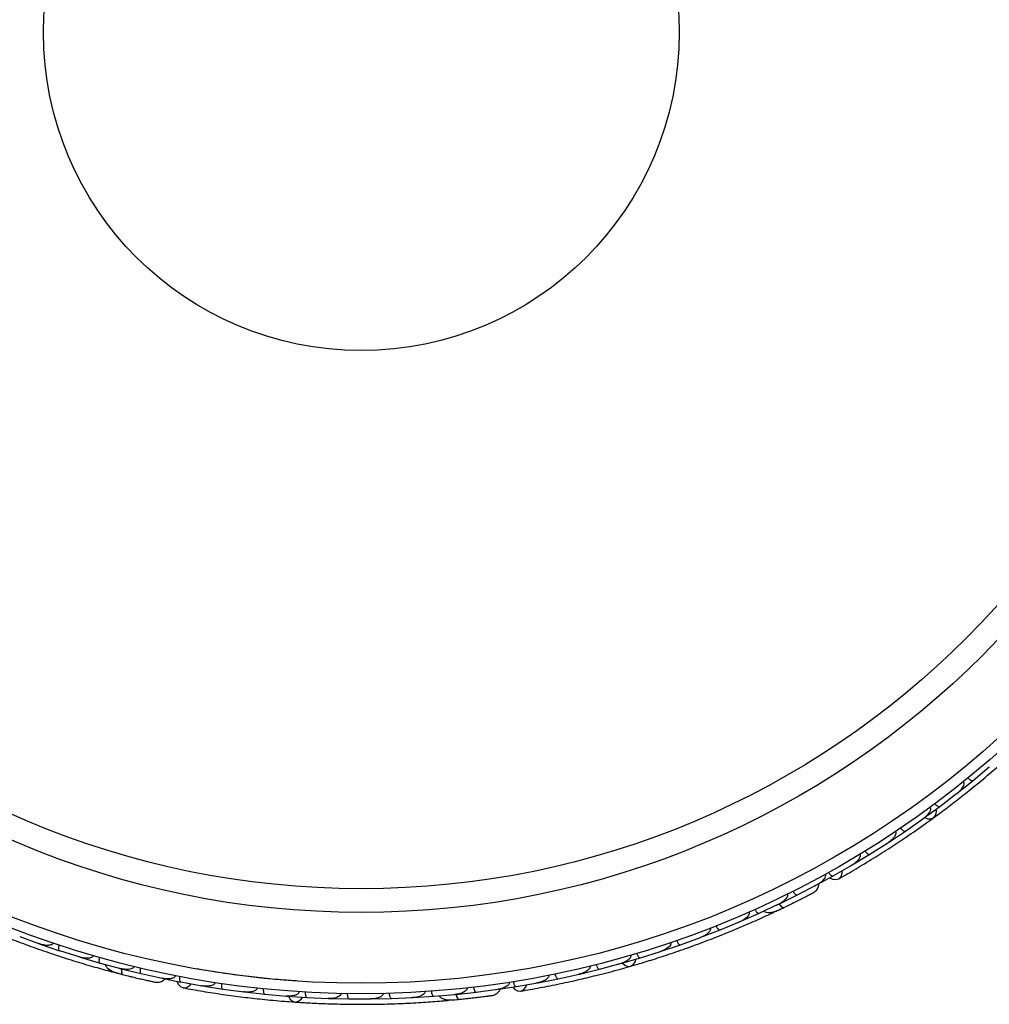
# Model space of a CAD drawing. Header units: millimetres. Extents: x 67.9 to 154, y 110.8 to 178.6.
# Tile 84 of 109: x 118.1 to 122.7, y 117.2 to 121.8. Entities that reach past the tile are written whole.
import ezdxf

# ---------------------------------------------------------------- set-up
doc = ezdxf.new("R2010")
doc.units = ezdxf.units.MM

msp = doc.modelspace()

# ---------------------------------------------------------------- linework, layer by layer
at = {"color": 7, "linetype": 'Continuous', "lineweight": 25}
for p, q in [((122.5907, 118.2229), (122.6678, 118.2878)), ((122.6622, 118.2831), (122.6677, 118.2877)), ((122.5146, 118.1618), (122.5908, 118.2228)), ((122.4324, 118.099), (122.5122, 118.1604)), ((122.5062, 118.1558), (122.5121, 118.1603)), ((122.3536, 118.0413), (122.4324, 118.0989)), ((122.2686, 117.982), (122.3511, 118.04)), ((122.3449, 118.0356), (122.3509, 118.0398)), ((122.1871, 117.9276), (122.2686, 117.9819)), ((122.0992, 117.8719), (122.1846, 117.9264)), ((122.1783, 117.9225), (122.1843, 117.9263)), ((122.0151, 117.821), (122.0993, 117.8719)), ((121.9243, 117.7689), (122.0125, 117.8199)), ((122.0064, 117.8164), (122.0122, 117.8197)), ((121.8375, 117.7213), (121.9244, 117.7688)), ((121.7543, 117.6783), (121.8446, 117.7257)), ((121.8396, 117.723), (121.8447, 117.7257)), ((121.6659, 117.6347), (121.7543, 117.6783)), ((121.5715, 117.5909), (121.6633, 117.6339)), ((121.6575, 117.6312), (121.6633, 117.6339)), ((121.4818, 117.5514), (121.5715, 117.5908)), ((121.6445, 117.5972), (121.6522, 117.6008)), ((121.3859, 117.5119), (121.4791, 117.5507)), ((121.4727, 117.548), (121.4792, 117.5507)), ((121.2948, 117.4765), (121.3859, 117.5118)), ((118.0513, 117.48), (118.146, 117.4457)), ((118.1391, 117.4482), (118.1459, 117.4457)), ((118.1485, 117.4444), (118.2409, 117.4129)), ((121.1051, 117.4099), (121.1975, 117.4412)), ((121.1975, 117.4412), (121.2921, 117.4759)), ((121.2852, 117.4734), (121.2921, 117.4758)), ((118.241, 117.413), (118.3374, 117.3828)), ((121.0063, 117.379), (121.1023, 117.4094)), ((121.0951, 117.4071), (121.1022, 117.4094)), ((118.3307, 117.3849), (118.3374, 117.3828)), ((118.3398, 117.3816), (118.4339, 117.3541)), ((118.4339, 117.3542), (118.5319, 117.3282)), ((120.8124, 117.3251), (120.9098, 117.3513)), ((120.9025, 117.3493), (120.9096, 117.3512)), ((120.9126, 117.3517), (121.0064, 117.3789)), ((118.4939, 117.3121), (118.5364, 117.301)), ((118.5258, 117.3298), (118.532, 117.3282)), ((118.5345, 117.3271), (118.6302, 117.3037)), ((118.6302, 117.3037), (118.7298, 117.2819)), ((120.6156, 117.2795), (120.7144, 117.3016)), ((120.7072, 117.3), (120.7142, 117.3015)), ((120.7173, 117.3018), (120.8124, 117.325)), ((118.7216, 117.2832), (118.8186, 117.2637)), ((118.7243, 117.2831), (118.7299, 117.2819)), ((118.8187, 117.2638), (118.9189, 117.2462)), ((120.416, 117.2425), (120.5163, 117.2603)), ((120.5094, 117.2591), (120.516, 117.2602)), ((120.5191, 117.2604), (120.6156, 117.2795)), ((118.9121, 117.2474), (118.9186, 117.2463)), ((118.9217, 117.2454), (119.0189, 117.2302)), ((119.0189, 117.2303), (119.1193, 117.2172)), ((119.1119, 117.2182), (119.119, 117.2172)), ((119.122, 117.2165), (119.2193, 117.2057)), ((119.2193, 117.2058), (119.3199, 117.1971)), ((120.1273, 117.2049), (120.2253, 117.2155)), ((120.2253, 117.2156), (120.3263, 117.2292)), ((120.3182, 117.2275), (120.416, 117.2425)), ((120.3207, 117.2284), (120.3264, 117.2292)), ((119.3123, 117.1978), (119.3196, 117.1971)), ((119.3226, 117.1965), (119.42, 117.19)), ((119.42, 117.1901), (119.5207, 117.1859)), ((119.5131, 117.1862), (119.5205, 117.1859)), ((119.5234, 117.1854), (119.621, 117.1832)), ((119.621, 117.1832), (119.7217, 117.1834)), ((119.7144, 117.1834), (119.7216, 117.1834)), ((119.7245, 117.1831), (119.8222, 117.1851)), ((119.8222, 117.1852), (119.923, 117.1898)), ((119.9161, 117.1894), (119.9231, 117.1897)), ((119.9258, 117.1895), (120.0236, 117.1958)), ((120.0236, 117.1959), (120.1245, 117.205)), ((120.0944, 117.1769), (120.1381, 117.181)), ((120.1182, 117.2044), (120.1246, 117.205))]:
    msp.add_line(p, q, dxfattribs=at)
at = {"color": 7, "linetype": 'Continuous', "lineweight": 25, "flags": 128}
for points in [[(122.3608, 118.0463), (122.3747, 118.0408), (122.3906, 118.0405), (122.404, 118.0468), (122.4129, 118.0588), (122.4161, 118.0748), (122.415, 118.0857)], [(121.9092, 117.7601), (121.9213, 117.7535), (121.9373, 117.7509), (121.9516, 117.7554), (121.9622, 117.7662), (121.9674, 117.7817), (121.9675, 117.7934)], [(120.921, 117.3539), (120.9322, 117.344), (120.9471, 117.3383), (120.9618, 117.3396), (120.9743, 117.3479), (120.9828, 117.3618), (120.9854, 117.3724)], [(118.5902, 117.2874), (118.5899, 117.2875), (118.5896, 117.2876)], [(118.8014, 117.2668), (118.8064, 117.2539), (118.817, 117.2417), (118.8309, 117.2359), (118.8459, 117.2374), (118.8599, 117.246), (118.8675, 117.2548)], [(120.3988, 117.2395), (120.4079, 117.2291), (120.422, 117.2212), (120.437, 117.2205), (120.4506, 117.2271), (120.4609, 117.2399), (120.465, 117.2508)], [(119.3313, 117.1958), (119.3384, 117.1826), (119.3504, 117.1721), (119.3647, 117.1684), (119.3793, 117.1718), (119.392, 117.182), (119.3981, 117.1911)], [(120.1933, 117.1866), (120.193, 117.1865), (120.1926, 117.1865)]]:
    msp.add_lwpolyline(points, dxfattribs=at)
at = {"color": 1, "linetype": 'Continuous', "lineweight": 25, "flags": 128}
for points in [[(121.6671, 117.6348), (121.6686, 117.6328), (121.6736, 117.6268), (121.6784, 117.6222), (121.6828, 117.6192), (121.6867, 117.618), (121.6898, 117.6184)], [(118.5354, 117.3272), (118.5352, 117.324), (118.5353, 117.3161), (118.536, 117.3095), (118.5375, 117.3044), (118.5396, 117.3009), (118.5423, 117.2992)], [(120.1282, 117.2052), (120.1291, 117.2021), (120.1318, 117.1948), (120.1348, 117.1888), (120.1379, 117.1845), (120.1411, 117.182), (120.1442, 117.1813)]]:
    msp.add_lwpolyline(points, dxfattribs=at)
at = {"color": 7, "linetype": 'Continuous', "lineweight": 25}
for radius in [4.575, 4.525, 4.188, 4.075, 1.5135]:
    msp.add_circle((119.6776, 121.7827), radius, dxfattribs=at)
for centre, start, end in [((121.6319, 117.6192), 245.6192, 291.099), ((118.4984, 117.3371), 205.6192, 251.099), ((120.09, 117.2019), 225.6192, 271.099)]:
    msp.add_arc(centre, 0.0257, start, end, dxfattribs=at)
for points, knots in [([(122.4027, 118.0458), (122.4213, 118.0595), (122.4583, 118.0867), (122.5264, 118.1388), (122.6, 118.1976), (122.677, 118.2617), (122.7541, 118.3289), (122.828, 118.3961), (122.8969, 118.4616), (122.9357, 118.5002), (122.9551, 118.5195)], [0, 0, 0, 0, 0.125142, 0.249793, 0.374676, 0.499862, 0.624967, 0.750259, 0.875063, 1, 1, 1, 1]), ([(122.5435, 118.2166), (122.5437, 118.2164), (122.5444, 118.2155), (122.5456, 118.2133), (122.5464, 118.2096), (122.546, 118.2028), (122.5428, 118.1945), (122.5329, 118.1783), (122.5218, 118.1674), (122.5124, 118.16), (122.5123, 118.16)], [0, 0, 0, 0, 0.013073, 0.044023, 0.100225, 0.166357, 0.329721, 0.473923, 0.996413, 1, 1, 1, 1]), ([(122.5669, 118.2355), (122.567, 118.2353), (122.5688, 118.2331), (122.5726, 118.2292), (122.5782, 118.2248), (122.5837, 118.222), (122.588, 118.2214), (122.5901, 118.2222), (122.5908, 118.2228), (122.5908, 118.2228)], [0, 0, 0, 0, 0.0167419, 0.2070718, 0.3985504, 0.5993354, 0.8310375, 0.9934948, 1, 1, 1, 1]), ([(122.4091, 118.1126), (122.41, 118.1114), (122.4126, 118.1081), (122.4173, 118.1035), (122.4228, 118.0996), (122.428, 118.0976), (122.431, 118.0979), (122.4322, 118.0987), (122.4324, 118.0988), (122.4324, 118.0989)], [0, 0, 0, 0, 0.1158119, 0.3058371, 0.5011744, 0.7257197, 0.95044, 0.9934949, 1, 1, 1, 1]), ([(122.3849, 118.0947), (122.3852, 118.0943), (122.3863, 118.0928), (122.3873, 118.0896), (122.3874, 118.0822), (122.3836, 118.0734), (122.3727, 118.057), (122.361, 118.0465), (122.3513, 118.0395), (122.3512, 118.0395)], [0, 0, 0, 0, 0.02335, 0.0734618, 0.134698, 0.325553, 0.4727956, 0.9964114, 1, 1, 1, 1]), ([(121.9507, 117.7548), (121.9774, 117.7701), (122.0283, 117.7992), (122.1131, 117.8505), (122.1943, 117.902), (122.2765, 117.9566), (122.344, 118.0032), (122.386, 118.0339), (122.3982, 118.0428)], [0, 0, 0, 0, 0.2180556, 0.4147202, 0.5912036, 0.7489875, 0.9272426, 1, 1, 1, 1]), ([(122.2208, 117.9797), (122.2212, 117.979), (122.2221, 117.9776), (122.2229, 117.9746), (122.2229, 117.9693), (122.2205, 117.9623), (122.2133, 117.9501), (122.2012, 117.9378), (122.1897, 117.9292), (122.1847, 117.926), (122.1846, 117.9259)], [0, 0, 0, 0, 0.033619, 0.06472, 0.12594, 0.251128, 0.375462, 0.735616, 0.996419, 1, 1, 1, 1]), ([(122.2458, 117.9966), (122.2468, 117.9953), (122.2492, 117.9919), (122.2537, 117.9871), (122.259, 117.983), (122.2641, 117.9808), (122.2671, 117.981), (122.2684, 117.9817), (122.2686, 117.9818), (122.2686, 117.9818)], [0, 0, 0, 0, 0.115717, 0.305809, 0.501194, 0.725709, 0.950396, 0.993491, 1, 1, 1, 1]), ([(122.0512, 117.8716), (122.0517, 117.8706), (122.0524, 117.8694), (122.053, 117.8665), (122.053, 117.8615), (122.0502, 117.8543), (122.0423, 117.8423), (122.0296, 117.8305), (122.0178, 117.8225), (122.0125, 117.8194), (122.0125, 117.8193)], [0, 0, 0, 0, 0.043992, 0.056542, 0.118212, 0.248584, 0.377912, 0.733921, 0.996423, 1, 1, 1, 1]), ([(122.0772, 117.8875), (122.0773, 117.8873), (122.0788, 117.8849), (122.082, 117.8805), (122.087, 117.8755), (122.0921, 117.8719), (122.0963, 117.8707), (122.0985, 117.8713), (122.0992, 117.8717), (122.0992, 117.8717)], [0, 0, 0, 0, 0.016361, 0.206885, 0.398546, 0.599431, 0.830981, 0.993482, 1, 1, 1, 1]), ([(121.8858, 117.7759), (121.886, 117.7756), (121.8867, 117.7742), (121.8875, 117.7712), (121.8871, 117.7658), (121.8828, 117.7556), (121.8728, 117.7445), (121.859, 117.7335), (121.8497, 117.7278), (121.8448, 117.7252), (121.8448, 117.7252)], [0, 0, 0, 0, 0.0165279, 0.0607653, 0.1238722, 0.2334997, 0.5249132, 0.7588895, 0.9964268, 1, 1, 1, 1]), ([(121.903, 117.7854), (121.9038, 117.7841), (121.9059, 117.7805), (121.91, 117.7753), (121.9149, 117.7707), (121.9198, 117.7681), (121.9227, 117.768), (121.924, 117.7686), (121.9243, 117.7687), (121.9243, 117.7687)], [0, 0, 0, 0, 0.1152798, 0.3056806, 0.5012898, 0.7256609, 0.9501956, 0.9934701, 1, 1, 1, 1]), ([(121.8319, 117.6902), (121.8354, 117.6926), (121.8421, 117.6972), (121.8496, 117.7068), (121.8541, 117.717), (121.8565, 117.7253), (121.8561, 117.7301), (121.856, 117.7314)], [0, 0, 0, 0, 0.25091, 0.490928, 0.714443, 0.918171, 1, 1, 1, 1]), ([(121.7064, 117.6821), (121.7067, 117.6815), (121.7074, 117.6799), (121.7078, 117.6764), (121.7068, 117.6706), (121.7005, 117.6591), (121.6857, 117.6458), (121.6713, 117.6372), (121.6635, 117.6335), (121.6634, 117.6334)], [0, 0, 0, 0, 0.027389, 0.072139, 0.141885, 0.269095, 0.620342, 0.996419, 1, 1, 1, 1]), ([(121.6869, 117.617), (121.6956, 117.6212), (121.7128, 117.6295), (121.7393, 117.6426), (121.7646, 117.6554), (121.7875, 117.667), (121.8068, 117.677), (121.8212, 117.6845), (121.8304, 117.6893), (121.8315, 117.6899), (121.832, 117.6902)], [0, 0, 0, 0, 0.125334, 0.250235, 0.375705, 0.501507, 0.627081, 0.752403, 0.878333, 1, 1, 1, 1]), ([(121.7338, 117.6958), (121.7346, 117.6945), (121.7365, 117.6908), (121.7404, 117.6855), (121.7451, 117.6806), (121.7499, 117.6778), (121.7528, 117.6776), (121.7542, 117.6781), (121.7544, 117.6782), (121.7544, 117.6782)], [0, 0, 0, 0, 0.115379, 0.305714, 0.501275, 0.725673, 0.950237, 0.993474, 1, 1, 1, 1]), ([(121.807, 117.6771), (121.8137, 117.6806), (121.827, 117.6875), (121.8302, 117.6892), (121.8318, 117.6901)], [0, 0, 0, 0, 0.499789, 1, 1, 1, 1]), ([(121.6681, 117.6358), (121.6682, 117.6356), (121.6711, 117.631), (121.6769, 117.6246), (121.6843, 117.6183), (121.6882, 117.6177), (121.6897, 117.6184), (121.6898, 117.6184)], [0, 0, 0, 0, 0.010892, 0.332464, 0.654127, 0.975786, 1, 1, 1, 1]), ([(121.7146, 117.6305), (121.7161, 117.6312), (121.7228, 117.6345), (121.7292, 117.6377), (121.7342, 117.6401)], [0, 0, 0, 0, 0.22872, 1, 1, 1, 1]), ([(120.9603, 117.3391), (120.9824, 117.3456), (121.0265, 117.3585), (121.1083, 117.3843), (121.1975, 117.4143), (121.2919, 117.4482), (121.3873, 117.485), (121.4797, 117.5229), (121.5668, 117.5608), (121.6165, 117.5838), (121.6414, 117.5953)], [0, 0, 0, 0, 0.125142, 0.249793, 0.374676, 0.499862, 0.624967, 0.750259, 0.875063, 1, 1, 1, 1]), ([(121.5241, 117.5969), (121.5244, 117.596), (121.5252, 117.594), (121.5252, 117.59), (121.5233, 117.5836), (121.5144, 117.571), (121.4987, 117.5596), (121.4847, 117.5526), (121.4792, 117.5502), (121.4792, 117.5502)], [0, 0, 0, 0, 0.038857, 0.084812, 0.162938, 0.312696, 0.736905, 0.996415, 1, 1, 1, 1]), ([(121.5518, 117.6092), (121.5525, 117.6078), (121.5543, 117.6041), (121.5579, 117.5986), (121.5624, 117.5935), (121.567, 117.5905), (121.57, 117.5902), (121.5714, 117.5906), (121.5716, 117.5907), (121.5716, 117.5907)], [0, 0, 0, 0, 0.11561, 0.30578, 0.501222, 0.725698, 0.950344, 0.993485, 1, 1, 1, 1]), ([(121.5938, 117.6015), (121.5956, 117.6003), (121.6017, 117.5964), (121.6198, 117.5937), (121.6497, 117.5993), (121.6762, 117.6119), (121.6899, 117.6184)], [0, 0, 0, 0, 0.072206, 0.238092, 0.606551, 1, 1, 1, 1]), ([(121.6522, 117.6009), (121.6522, 117.6008), (121.652, 117.6006), (121.6556, 117.6023), (121.6635, 117.6059), (121.6761, 117.6118), (121.686, 117.6166), (121.6889, 117.618)], [0, 0, 0, 0, 0.006342, 0.139132, 0.454171, 0.839273, 1, 1, 1, 1]), ([(117.8039, 117.5543), (117.825, 117.545), (117.8671, 117.5266), (117.9463, 117.4937), (118.034, 117.4593), (118.128, 117.4247), (118.2247, 117.3915), (118.3199, 117.3611), (118.411, 117.3342), (118.4639, 117.3199), (118.4903, 117.3127)], [0, 0, 0, 0, 0.125142, 0.249793, 0.374676, 0.499862, 0.624967, 0.750259, 0.875063, 1, 1, 1, 1]), ([(121.339, 117.52), (121.339, 117.52), (121.3395, 117.5188), (121.34, 117.5161), (121.3393, 117.5111), (121.335, 117.5025), (121.3247, 117.4925), (121.3095, 117.4828), (121.2981, 117.4776), (121.2922, 117.4754), (121.2921, 117.4754)], [0, 0, 0, 0, 0.0028352, 0.050977, 0.1103366, 0.2078119, 0.4531845, 0.7216401, 0.9964148, 1, 1, 1, 1]), ([(121.367, 117.531), (121.367, 117.5308), (121.3681, 117.5282), (121.3705, 117.5233), (121.3746, 117.5175), (121.379, 117.5131), (121.3829, 117.5112), (121.3851, 117.5114), (121.386, 117.5117), (121.386, 117.5117)], [0, 0, 0, 0, 0.016652, 0.207028, 0.398551, 0.59936, 0.831024, 0.993492, 1, 1, 1, 1]), ([(118.2103, 117.4494), (118.2102, 117.4494), (118.2099, 117.4482), (118.2085, 117.4457), (118.2048, 117.4423), (118.1959, 117.4385), (118.1816, 117.4375), (118.1638, 117.4398), (118.1517, 117.4432), (118.1458, 117.4453), (118.1457, 117.4453)], [0, 0, 0, 0, 0.002835, 0.050977, 0.110337, 0.207812, 0.453185, 0.72164, 0.996415, 1, 1, 1, 1]), ([(118.1485, 117.4443), (118.1484, 117.4443), (118.1476, 117.4447), (118.1469, 117.4456), (118.1463, 117.4464)], [0, 0, 0, 0, 0.036601, 1, 1, 1, 1]), ([(118.2388, 117.4399), (118.2387, 117.4397), (118.2379, 117.437), (118.2366, 117.4317), (118.2359, 117.4246), (118.2365, 117.4184), (118.2383, 117.4144), (118.2401, 117.4131), (118.2409, 117.4128), (118.241, 117.4128)], [0, 0, 0, 0, 0.016652, 0.207028, 0.398551, 0.59936, 0.831024, 0.993492, 1, 1, 1, 1]), ([(121.151, 117.4515), (121.1511, 117.4512), (121.1515, 117.4501), (121.1518, 117.4477), (121.1513, 117.4439), (121.1486, 117.4376), (121.1428, 117.431), (121.1279, 117.4191), (121.1138, 117.4126), (121.1024, 117.4089), (121.1023, 117.4089)], [0, 0, 0, 0, 0.013073, 0.044023, 0.100225, 0.166357, 0.329721, 0.473923, 0.996413, 1, 1, 1, 1]), ([(121.1794, 117.4612), (121.1795, 117.461), (121.1804, 117.4584), (121.1826, 117.4534), (121.1864, 117.4473), (121.1906, 117.4428), (121.1945, 117.4407), (121.1967, 117.4408), (121.1975, 117.4411), (121.1976, 117.4411)], [0, 0, 0, 0, 0.016742, 0.207072, 0.39855, 0.599335, 0.831038, 0.993495, 1, 1, 1, 1]), ([(120.9891, 117.3997), (120.9896, 117.3982), (120.9909, 117.3943), (120.9937, 117.3884), (120.9976, 117.3828), (121.0017, 117.3792), (121.0046, 117.3785), (121.0061, 117.3787), (121.0063, 117.3788), (121.0064, 117.3788)], [0, 0, 0, 0, 0.1158119, 0.3058371, 0.5011744, 0.7257197, 0.95044, 0.9934949, 1, 1, 1, 1]), ([(118.4015, 117.3893), (118.4012, 117.3884), (118.4005, 117.3864), (118.3979, 117.3833), (118.3923, 117.3797), (118.3774, 117.3757), (118.3581, 117.3771), (118.3429, 117.3806), (118.3371, 117.3824), (118.337, 117.3824)], [0, 0, 0, 0, 0.038857, 0.084812, 0.162938, 0.312696, 0.736905, 0.996415, 1, 1, 1, 1]), ([(118.3399, 117.3815), (118.3399, 117.3816), (118.339, 117.3818), (118.3383, 117.3827), (118.3376, 117.3835)], [0, 0, 0, 0, 0.036597, 1, 1, 1, 1]), ([(118.4306, 117.381), (118.4302, 117.3794), (118.4292, 117.3754), (118.4284, 117.3689), (118.4287, 117.3621), (118.4303, 117.3568), (118.4323, 117.3547), (118.4337, 117.3541), (118.4339, 117.3541), (118.434, 117.354)], [0, 0, 0, 0, 0.11561, 0.30578, 0.501222, 0.725698, 0.950344, 0.993485, 1, 1, 1, 1]), ([(118.4578, 117.348), (118.4585, 117.3459), (118.4606, 117.339), (118.4727, 117.3254), (118.4993, 117.3104), (118.5277, 117.3031), (118.5423, 117.2992)], [0, 0, 0, 0, 0.072206, 0.238092, 0.606551, 1, 1, 1, 1]), ([(120.796, 117.3465), (120.7965, 117.345), (120.7976, 117.341), (120.8002, 117.335), (120.8038, 117.3292), (120.8078, 117.3254), (120.8106, 117.3246), (120.8121, 117.3248), (120.8123, 117.3249), (120.8124, 117.3249)], [0, 0, 0, 0, 0.1157169, 0.3058088, 0.5011944, 0.7257089, 0.9503963, 0.9934905, 1, 1, 1, 1]), ([(120.9603, 117.3912), (120.9604, 117.3907), (120.9609, 117.3889), (120.9607, 117.3855), (120.9583, 117.3786), (120.9518, 117.3716), (120.9359, 117.3599), (120.9213, 117.354), (120.9098, 117.3508), (120.9097, 117.3508)], [0, 0, 0, 0, 0.02335, 0.073462, 0.134698, 0.325553, 0.472796, 0.996411, 1, 1, 1, 1]), ([(118.5959, 117.3374), (118.5958, 117.3368), (118.5953, 117.3351), (118.5933, 117.3321), (118.5888, 117.3283), (118.5766, 117.3236), (118.5567, 117.3229), (118.5402, 117.3256), (118.5318, 117.3277), (118.5317, 117.3278)], [0, 0, 0, 0, 0.027389, 0.072139, 0.141885, 0.269095, 0.620342, 0.996419, 1, 1, 1, 1]), ([(118.5346, 117.327), (118.5345, 117.327), (118.5336, 117.3273), (118.5329, 117.3281), (118.5322, 117.3289)], [0, 0, 0, 0, 0.03659, 1, 1, 1, 1]), ([(118.537, 117.3276), (118.5369, 117.3271), (118.536, 117.3213), (118.5363, 117.3123), (118.538, 117.3027), (118.5406, 117.2997), (118.5422, 117.2993), (118.5423, 117.2992)], [0, 0, 0, 0, 0.031649, 0.346473, 0.661385, 0.976294, 1, 1, 1, 1]), ([(118.5392, 117.3), (118.5485, 117.2977), (118.567, 117.293), (118.5958, 117.286), (118.6234, 117.2795), (118.6484, 117.2737), (118.6696, 117.2689), (118.6854, 117.2654), (118.6956, 117.2632), (118.6968, 117.263), (118.6974, 117.2629)], [0, 0, 0, 0, 0.125334, 0.250235, 0.375705, 0.501507, 0.627081, 0.752403, 0.878333, 1, 1, 1, 1]), ([(118.6258, 117.3303), (118.6255, 117.3288), (118.6246, 117.3247), (118.6241, 117.3181), (118.6246, 117.3114), (118.6264, 117.3062), (118.6286, 117.3041), (118.6299, 117.3036), (118.6302, 117.3036), (118.6302, 117.3036)], [0, 0, 0, 0, 0.115379, 0.305714, 0.501275, 0.725673, 0.950237, 0.993474, 1, 1, 1, 1]), ([(119.3669, 117.2689), (119.3433, 117.2704), (119.2809, 117.2745), (119.1807, 117.2847), (119.0656, 117.2988), (118.9673, 117.3134), (118.9161, 117.3225), (118.8969, 117.3259)], [0, 0, 0, 0, 0.130713, 0.344848, 0.582599, 0.843102, 1, 1, 1, 1]), ([(120.436, 117.2203), (120.4663, 117.2255), (120.5241, 117.2354), (120.6213, 117.2547), (120.7152, 117.2753), (120.8112, 117.2985), (120.8905, 117.3191), (120.9405, 117.3336), (120.9549, 117.3378)], [0, 0, 0, 0, 0.2180556, 0.4147202, 0.5912036, 0.7489875, 0.9272426, 1, 1, 1, 1]), ([(120.6002, 117.3017), (120.6003, 117.3015), (120.6009, 117.2988), (120.6024, 117.2935), (120.6053, 117.287), (120.6089, 117.282), (120.6125, 117.2794), (120.6147, 117.2792), (120.6155, 117.2794), (120.6156, 117.2794)], [0, 0, 0, 0, 0.016361, 0.206885, 0.398546, 0.599431, 0.830981, 0.993482, 1, 1, 1, 1]), ([(120.7667, 117.3393), (120.7669, 117.3384), (120.7672, 117.3369), (120.7669, 117.3337), (120.7652, 117.3287), (120.7605, 117.323), (120.7495, 117.314), (120.7339, 117.3066), (120.7203, 117.3024), (120.7144, 117.3011), (120.7143, 117.3011)], [0, 0, 0, 0, 0.033619, 0.06472, 0.12594, 0.251128, 0.375462, 0.735616, 0.996419, 1, 1, 1, 1]), ([(118.5731, 117.2916), (118.5732, 117.2916), (118.5789, 117.2901), (118.5846, 117.2887), (118.5902, 117.2874)], [0, 0, 0, 0, 0.017404, 1, 1, 1, 1]), ([(118.6698, 117.2689), (118.6771, 117.2673), (118.6918, 117.264), (118.6954, 117.2633), (118.6972, 117.2629)], [0, 0, 0, 0, 0.499789, 1, 1, 1, 1]), ([(118.6973, 117.2629), (118.7015, 117.2625), (118.7096, 117.2617), (118.7215, 117.2643), (118.7315, 117.2692), (118.7387, 117.274), (118.7414, 117.2779), (118.7422, 117.279)], [0, 0, 0, 0, 0.25091, 0.490928, 0.714443, 0.918171, 1, 1, 1, 1]), ([(118.7937, 117.2939), (118.7936, 117.2935), (118.7933, 117.2921), (118.7919, 117.2893), (118.7882, 117.2854), (118.7783, 117.2803), (118.7635, 117.2782), (118.7459, 117.2787), (118.7351, 117.2803), (118.7297, 117.2815), (118.7296, 117.2815)], [0, 0, 0, 0, 0.016528, 0.060765, 0.123872, 0.2335, 0.524913, 0.758889, 0.996427, 1, 1, 1, 1]), ([(118.813, 117.2902), (118.8127, 117.2886), (118.812, 117.2845), (118.8118, 117.278), (118.8126, 117.2712), (118.8146, 117.2661), (118.8168, 117.2641), (118.8182, 117.2637), (118.8185, 117.2637), (118.8185, 117.2637)], [0, 0, 0, 0, 0.11528, 0.305681, 0.50129, 0.725661, 0.950196, 0.99347, 1, 1, 1, 1]), ([(118.9819, 117.2609), (118.9816, 117.2599), (118.9813, 117.2585), (118.98, 117.2559), (118.9767, 117.252), (118.9699, 117.2483), (118.9562, 117.2442), (118.9389, 117.2433), (118.9247, 117.2448), (118.9187, 117.2458), (118.9186, 117.2458)], [0, 0, 0, 0, 0.043992, 0.056542, 0.118212, 0.248584, 0.377912, 0.733921, 0.996423, 1, 1, 1, 1]), ([(119.012, 117.2564), (119.012, 117.2562), (119.0116, 117.2534), (119.0112, 117.248), (119.0118, 117.2409), (119.0134, 117.2349), (119.0159, 117.2313), (119.0178, 117.2303), (119.0187, 117.2302), (119.0188, 117.2302)], [0, 0, 0, 0, 0.0163611, 0.206885, 0.3985455, 0.5994314, 0.8309806, 0.9934816, 1, 1, 1, 1]), ([(120.3822, 117.2623), (120.3823, 117.2619), (120.3825, 117.2604), (120.3822, 117.2573), (120.38, 117.2524), (120.3724, 117.2442), (120.3592, 117.2372), (120.3426, 117.2316), (120.3319, 117.2295), (120.3264, 117.2287), (120.3263, 117.2287)], [0, 0, 0, 0, 0.016528, 0.060765, 0.123872, 0.2335, 0.524913, 0.758889, 0.996427, 1, 1, 1, 1]), ([(120.4016, 117.2654), (120.4019, 117.2638), (120.4027, 117.2597), (120.4047, 117.2535), (120.4078, 117.2475), (120.4114, 117.2433), (120.4142, 117.2422), (120.4156, 117.2423), (120.4159, 117.2424), (120.4159, 117.2424)], [0, 0, 0, 0, 0.11528, 0.305681, 0.50129, 0.725661, 0.950196, 0.99347, 1, 1, 1, 1]), ([(120.5704, 117.2957), (120.5705, 117.2946), (120.5707, 117.2932), (120.5703, 117.2903), (120.5686, 117.2856), (120.5635, 117.2797), (120.552, 117.2712), (120.536, 117.2644), (120.5222, 117.2609), (120.5162, 117.2598), (120.5161, 117.2598)], [0, 0, 0, 0, 0.043992, 0.056542, 0.118212, 0.248584, 0.377912, 0.733921, 0.996423, 1, 1, 1, 1]), ([(118.8298, 117.2361), (118.8601, 117.2306), (118.9177, 117.2202), (119.0157, 117.205), (119.111, 117.1922), (119.2091, 117.1812), (119.2907, 117.1735), (119.3426, 117.17), (119.3577, 117.169)], [0, 0, 0, 0, 0.218056, 0.41472, 0.591204, 0.748988, 0.927243, 1, 1, 1, 1]), ([(118.9215, 117.2453), (118.9215, 117.2453), (118.9206, 117.2455), (118.9198, 117.2462), (118.919, 117.247)], [0, 0, 0, 0, 0.03654, 1, 1, 1, 1]), ([(119.1813, 117.2347), (119.1812, 117.2339), (119.1809, 117.2323), (119.1796, 117.2295), (119.1762, 117.2254), (119.1698, 117.2216), (119.1565, 117.2169), (119.1393, 117.2152), (119.125, 117.216), (119.1191, 117.2168), (119.119, 117.2168)], [0, 0, 0, 0, 0.033619, 0.06472, 0.12594, 0.251128, 0.375462, 0.735616, 0.996419, 1, 1, 1, 1]), ([(119.1219, 117.2164), (119.1219, 117.2164), (119.121, 117.2165), (119.1201, 117.2173), (119.1193, 117.218)], [0, 0, 0, 0, 0.036565, 1, 1, 1, 1]), ([(119.2113, 117.2316), (119.2112, 117.23), (119.2109, 117.2258), (119.2112, 117.2193), (119.2127, 117.2126), (119.2151, 117.2077), (119.2175, 117.2059), (119.219, 117.2057), (119.2192, 117.2056), (119.2193, 117.2056)], [0, 0, 0, 0, 0.115717, 0.305809, 0.501194, 0.725709, 0.950396, 0.993491, 1, 1, 1, 1]), ([(119.3809, 117.2174), (119.3809, 117.2168), (119.3807, 117.215), (119.3794, 117.2119), (119.3748, 117.2062), (119.3662, 117.2018), (119.3473, 117.1963), (119.3316, 117.1958), (119.3197, 117.1967), (119.3196, 117.1967)], [0, 0, 0, 0, 0.02335, 0.073462, 0.134698, 0.325553, 0.472796, 0.996411, 1, 1, 1, 1]), ([(119.4109, 117.2155), (119.4109, 117.2139), (119.4107, 117.2098), (119.4114, 117.2032), (119.4131, 117.1967), (119.4158, 117.1919), (119.4183, 117.1902), (119.4197, 117.19), (119.42, 117.19), (119.42, 117.19)], [0, 0, 0, 0, 0.115812, 0.305837, 0.501174, 0.72572, 0.95044, 0.993495, 1, 1, 1, 1]), ([(119.5808, 117.2088), (119.5808, 117.2084), (119.5807, 117.2073), (119.5802, 117.2049), (119.5785, 117.2015), (119.5738, 117.1966), (119.5661, 117.1923), (119.548, 117.1862), (119.5325, 117.185), (119.5205, 117.1854), (119.5205, 117.1854)], [0, 0, 0, 0, 0.013073, 0.044023, 0.100225, 0.166357, 0.329721, 0.473923, 0.996413, 1, 1, 1, 1]), ([(119.6108, 117.2082), (119.6108, 117.208), (119.6108, 117.2052), (119.6111, 117.1997), (119.6126, 117.1928), (119.615, 117.187), (119.6179, 117.1838), (119.62, 117.1831), (119.6209, 117.1831), (119.621, 117.1831)], [0, 0, 0, 0, 0.016742, 0.207072, 0.39855, 0.599335, 0.831038, 0.993495, 1, 1, 1, 1]), ([(119.7808, 117.2089), (119.7808, 117.2088), (119.7809, 117.2076), (119.7805, 117.2048), (119.7781, 117.2004), (119.7711, 117.1937), (119.758, 117.1879), (119.7404, 117.184), (119.728, 117.183), (119.7216, 117.1829), (119.7216, 117.1829)], [0, 0, 0, 0, 0.002835, 0.050977, 0.110337, 0.207812, 0.453185, 0.72164, 0.996415, 1, 1, 1, 1]), ([(119.8109, 117.2097), (119.8109, 117.2094), (119.811, 117.2066), (119.8116, 117.2012), (119.8134, 117.1943), (119.8161, 117.1887), (119.8191, 117.1856), (119.8213, 117.185), (119.8222, 117.185), (119.8222, 117.185)], [0, 0, 0, 0, 0.016652, 0.2070285, 0.3985507, 0.5993597, 0.831024, 0.9934916, 1, 1, 1, 1]), ([(119.9811, 117.2178), (119.9811, 117.2168), (119.9811, 117.2147), (119.9797, 117.2109), (119.9758, 117.2056), (119.9631, 117.1968), (119.9445, 117.1915), (119.929, 117.1896), (119.923, 117.1893), (119.9229, 117.1893)], [0, 0, 0, 0, 0.038857, 0.084812, 0.162938, 0.312696, 0.736905, 0.996415, 1, 1, 1, 1]), ([(120.0113, 117.2199), (120.0115, 117.2184), (120.0119, 117.2142), (120.0134, 117.2078), (120.016, 117.2015), (120.0192, 117.1971), (120.0219, 117.1958), (120.0234, 117.1957), (120.0236, 117.1958), (120.0237, 117.1958)], [0, 0, 0, 0, 0.11561, 0.30578, 0.501222, 0.725698, 0.950344, 0.993485, 1, 1, 1, 1]), ([(120.1816, 117.2356), (120.1816, 117.2349), (120.1817, 117.2331), (120.1809, 117.2296), (120.178, 117.2246), (120.1681, 117.216), (120.1496, 117.2085), (120.1332, 117.2053), (120.1246, 117.2045), (120.1245, 117.2045)], [0, 0, 0, 0, 0.027389, 0.072139, 0.141885, 0.269095, 0.620342, 0.996419, 1, 1, 1, 1]), ([(120.1295, 117.2061), (120.1296, 117.2056), (120.1308, 117.1999), (120.1341, 117.1915), (120.1389, 117.1831), (120.1424, 117.1812), (120.1441, 117.1813), (120.1442, 117.1813)], [0, 0, 0, 0, 0.031649, 0.346473, 0.661385, 0.976294, 1, 1, 1, 1]), ([(120.212, 117.239), (120.2123, 117.2375), (120.2129, 117.2334), (120.2146, 117.2271), (120.2174, 117.2209), (120.2209, 117.2166), (120.2236, 117.2154), (120.2251, 117.2154), (120.2253, 117.2155), (120.2254, 117.2155)], [0, 0, 0, 0, 0.115379, 0.305714, 0.501275, 0.725673, 0.950237, 0.993474, 1, 1, 1, 1]), ([(120.3023, 117.2002), (120.3063, 117.2012), (120.3143, 117.2033), (120.3245, 117.2098), (120.3323, 117.2178), (120.3374, 117.2248), (120.3386, 117.2294), (120.339, 117.2307)], [0, 0, 0, 0, 0.25091, 0.490928, 0.714443, 0.918171, 1, 1, 1, 1]), ([(119.3631, 117.1684), (119.3861, 117.167), (119.432, 117.164), (119.5177, 117.1602), (119.6118, 117.1579), (119.712, 117.1575), (119.8142, 117.1594), (119.9141, 117.1634), (120.0089, 117.1693), (120.0635, 117.1739), (120.0907, 117.1762)], [0, 0, 0, 0, 0.125142, 0.249793, 0.374676, 0.499862, 0.624967, 0.750259, 0.875063, 1, 1, 1, 1]), ([(120.0481, 117.1983), (120.0495, 117.1965), (120.0539, 117.1908), (120.0699, 117.1821), (120.1, 117.1771), (120.1292, 117.1799), (120.1442, 117.1813)], [0, 0, 0, 0, 0.072206, 0.238092, 0.606551, 1, 1, 1, 1]), ([(120.141, 117.181), (120.1505, 117.182), (120.1696, 117.1839), (120.199, 117.1872), (120.2271, 117.1905), (120.2526, 117.1936), (120.2742, 117.1964), (120.2903, 117.1985), (120.3005, 117.1999), (120.3018, 117.2001), (120.3024, 117.2002)], [0, 0, 0, 0, 0.125334, 0.250235, 0.375705, 0.501507, 0.627081, 0.752403, 0.878333, 1, 1, 1, 1]), ([(120.1758, 117.1847), (120.1759, 117.1847), (120.1817, 117.1853), (120.1876, 117.1859), (120.1933, 117.1866)], [0, 0, 0, 0, 0.017404, 1, 1, 1, 1]), ([(120.2744, 117.1964), (120.2818, 117.1974), (120.2967, 117.1993), (120.3004, 117.1999), (120.3022, 117.2001)], [0, 0, 0, 0, 0.499789, 1, 1, 1, 1])]:
    msp.add_open_spline(points, degree=3, knots=knots, dxfattribs=at)

doc.saveas('drawing.dxf')
